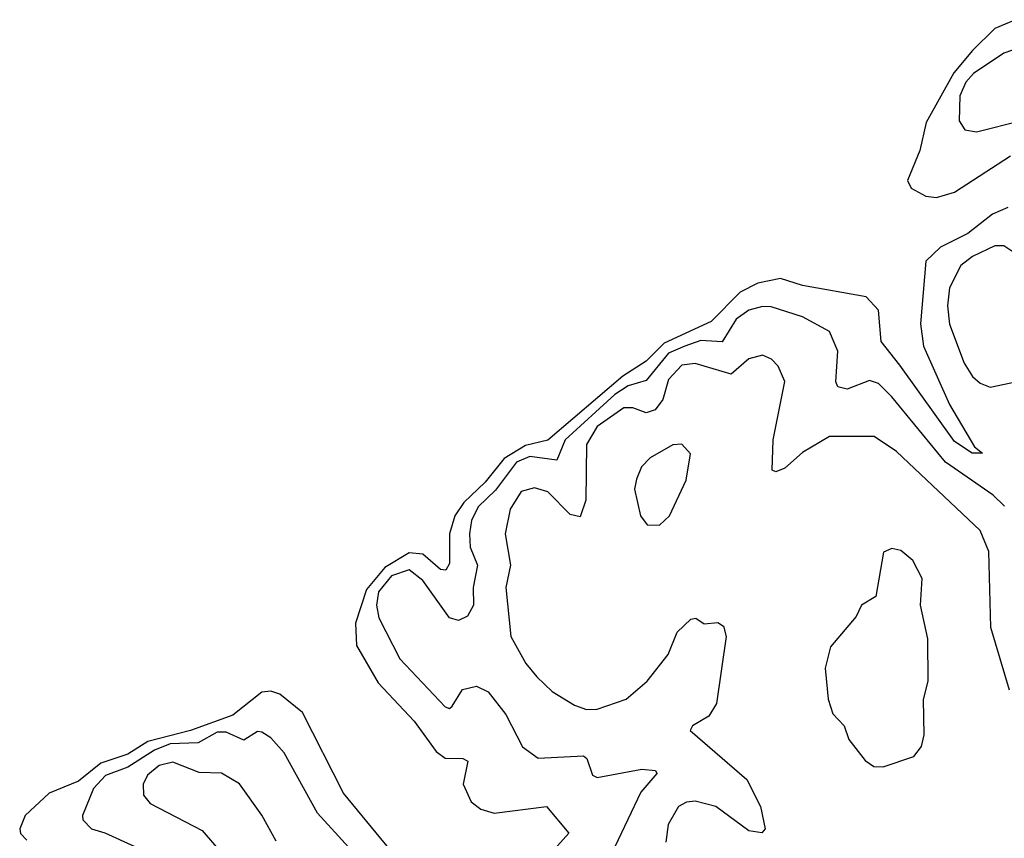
# Model space of a CAD drawing. Extents: x 1678431 to 1860718, y 384618 to 522882.
# Tile 163 of 256: x 1735523 to 1737726, y 466274 to 468105. Entities that reach past the tile are written whole.
import ezdxf

# ---------------------------------------------------------------- set-up
doc = ezdxf.new("R2010")
doc.units = 0

msp = doc.modelspace()

# ---------------------------------------------------------------- linework, layer by layer
at = {"layer": '0CON10XD'}
for points in [[(1737751.5, 468105), (1737704.9, 468085.1), (1737655, 468036), (1737613.8, 467986.2), (1737551.2, 467875), (1737537.5, 467812.5), (1737510, 467745), (1737518.3, 467728.3), (1737550.6, 467710.6), (1737575, 467707.5), (1737615, 467719.4), (1737739.9, 467800.1)], [(1737818.1, 468061.9), (1737725, 468029.8), (1737657.1, 467985), (1737640.3, 467965), (1737627, 467935), (1737625, 467878.8), (1737638.3, 467858.3), (1737663.8, 467853.8), (1737765, 467879.2)], [(1737734.6, 467685), (1737699.8, 467670.2), (1737645, 467627), (1737583.9, 467596.1), (1737550.7, 467565), (1737539, 467425), (1737545.8, 467375), (1737604, 467244), (1737659.3, 467149.3), (1737677.5, 467135), (1737654.4, 467135), (1737615, 467161.1), (1737492.4, 467332.4), (1737450.8, 467385), (1737444.7, 467455), (1737417.3, 467485), (1737275, 467510.1), (1737225.9, 467525.9), (1737174.5, 467515.5), (1737135, 467495.4), (1737070.3, 467429.7), (1736965, 467381.1), (1736925, 467340.9), (1736872.6, 467307.4), (1736705, 467164.3), (1736655, 467152.8), (1736606.9, 467123.1), (1736565, 467070.4), (1736516.8, 467025), (1736496.6, 466995), (1736484.9, 466954.9), (1736485, 466888.8), (1736476.6, 466873.4), (1736465, 466875.3), (1736425, 466909.1), (1736395, 466912.1), (1736340.5, 466879.5), (1736299.3, 466830.7), (1736274.8, 466755), (1736276.8, 466705), (1736325, 466621.7), (1736406, 466536), (1736455, 466467.6), (1736475, 466453), (1736515, 466452.1), (1736526.1, 466446.1), (1736515.2, 466395), (1736533.1, 466355), (1736555, 466339.2), (1736585, 466330.2), (1736702, 466345), (1736751.9, 466285), (1736707.5, 466235)], [(1737745.5, 467585.5), (1737725, 467599.2), (1737705, 467598.9), (1737655, 467575.6), (1737629.4, 467555), (1737603.6, 467505), (1737599.3, 467465), (1737603.9, 467423.9), (1737636.5, 467336.5), (1737655, 467306.9), (1737672.1, 467292.1), (1737695, 467283.1), (1737755, 467295.8)], [(1737726.8, 467016.8), (1737701.4, 467041.4), (1737594.8, 467115), (1737475, 467261.7), (1737445, 467290.8), (1737425, 467297.8), (1737375, 467278.8), (1737353.6, 467283.6), (1737349.1, 467295), (1737353.8, 467363.8), (1737335, 467407.8), (1737275, 467440), (1737205, 467462.6), (1737185, 467463.4), (1737154.9, 467455.1), (1737126.2, 467435), (1737095, 467384.2), (1737047.1, 467387.1), (1737011.2, 467375), (1736975, 467358.8), (1736925, 467297.9), (1736885, 467285.7), (1736855, 467266.6), (1736744.1, 467165), (1736725, 467120), (1736665, 467127.8), (1736634.7, 467115), (1736587.7, 467052.3), (1736548.9, 467015), (1736534.3, 466985), (1736529.8, 466955), (1736531.2, 466925), (1736547.9, 466885), (1736537.9, 466835), (1736538.8, 466795), (1736525, 466771), (1736505, 466760.8), (1736485, 466766.9), (1736425, 466850.3), (1736395, 466874.3), (1736355, 466861.1), (1736325.8, 466825), (1736321.9, 466795), (1736327, 466767), (1736373.8, 466675), (1736475, 466568), (1736485, 466564.3), (1736490.9, 466569.1), (1736513.7, 466606.3), (1736545, 466614.2), (1736571.2, 466601.2), (1736610.8, 466550.8), (1736648.4, 466478.4), (1736683, 466453), (1736785, 466458.5), (1736792.3, 466452.3), (1736804.6, 466415), (1736815, 466409.7), (1736915, 466428.6), (1736945.7, 466425.7), (1736948.5, 466418.5), (1736912.8, 466377.2), (1736855.1, 466254.9)], [(1737737.7, 466605), (1737696.4, 466745), (1737691.9, 466915), (1737672.1, 466962.1), (1737485, 467139.2), (1737435, 467172.7), (1737335, 467172.7), (1737275, 467136.9), (1737235, 467102), (1737215, 467093.8), (1737207, 467097), (1737208.9, 467165), (1737235.4, 467295.4), (1737220, 467330), (1737205.3, 467345.3), (1737185, 467354.6), (1737155, 467346.7), (1737115, 467312), (1737035, 467335.6), (1737005, 467332.5), (1736975, 467300), (1736962.3, 467255), (1736945, 467232.3), (1736925, 467225.9), (1736895, 467236.8), (1736875, 467237), (1736815.7, 467195), (1736791.4, 467155), (1736790.1, 467029.9), (1736777.4, 466992.6), (1736755, 466998.3), (1736705, 467048.6), (1736675, 467057.5), (1736645, 467049.4), (1736620.4, 467010.4), (1736609.8, 466955), (1736621.6, 466885), (1736611.1, 466835), (1736622.5, 466725), (1736655.4, 466665), (1736680.5, 466635), (1736715, 466602.5), (1736765, 466571.5), (1736791.6, 466561.6), (1736815, 466562.4), (1736880, 466585), (1736927.1, 466625), (1736974.3, 466685), (1736994.2, 466735), (1737025, 466763.8), (1737036.4, 466766.4), (1737055, 466753.3), (1737085, 466756.7), (1737098.3, 466748.3), (1737104, 466725), (1737082.5, 466575), (1737065, 466547.1), (1737028.8, 466525), (1737023.8, 466515), (1737150.3, 466405), (1737180.5, 466345), (1737191.2, 466295), (1737183.9, 466286.1), (1737155, 466290.5), (1737080.6, 466345), (1737035, 466356.7), (1737015, 466354.7), (1736997.3, 466345), (1736974.1, 466305), (1736968.8, 466265)], [(1736955, 466974.3), (1736977.5, 466995), (1737014.3, 467075), (1737023.9, 467133.9), (1737005, 467155.7), (1736985, 467154.3), (1736934, 467125), (1736914.2, 467105), (1736903, 467077), (1736898.6, 467055), (1736912, 466995), (1736927.5, 466975), (1736955, 466974.3)], [(1737455, 466434), (1737523.6, 466456.4), (1737541.2, 466478.8), (1737547.1, 466505), (1737545.9, 466584.1), (1737555.8, 466625), (1737555, 466720), (1737538.6, 466795), (1737542.9, 466855), (1737522, 466895), (1737495, 466917.5), (1737475, 466922), (1737456.2, 466913.8), (1737438.8, 466815), (1737406.7, 466795), (1737395, 466770), (1737337.7, 466702.3), (1737325.8, 466654.2), (1737331.9, 466585), (1737342.4, 466552.4), (1737368, 466525), (1737378.8, 466495), (1737415, 466447.5), (1737434.2, 466434.2), (1737455, 466434)], [(1736429.2, 466155), (1736248.1, 466375), (1736155.8, 466555), (1736105, 466596.2), (1736085, 466603), (1736065, 466600.3), (1736000.5, 466549.5), (1735905.2, 466514.8), (1735809.6, 466490.4), (1735765, 466461.8), (1735705, 466441.9), (1735655, 466401.5), (1735589.4, 466375), (1735535.8, 466325), (1735523.2, 466295), (1735524.7, 466284.7), (1735539.3, 466269.3)], [(1736376.8, 466125), (1736189.8, 466329.8), (1736114.7, 466465), (1736085, 466498.2), (1736065, 466511.3), (1736055, 466512.7), (1736025, 466493.6), (1735985, 466510.9), (1735965, 466511.4), (1735922.8, 466487.2), (1735860.2, 466485), (1735825, 466470.6), (1735765, 466433.2), (1735715, 466413.9), (1735688, 466385), (1735663.6, 466325), (1735664.6, 466315), (1735683.8, 466295), (1735713.7, 466286.3), (1735848.2, 466225)], [(1736097.2, 466267.2), (1736065, 466325.6), (1736015.3, 466395.3), (1735975, 466419.1), (1735925, 466421.2), (1735866, 466444), (1735835, 466436.7), (1735809.4, 466415), (1735799.6, 466395), (1735800, 466370), (1735815, 466351.5), (1735931.5, 466291.5), (1735982.2, 466232.2)]]:
    msp.add_lwpolyline(points, dxfattribs=at)

doc.saveas('drawing.dxf')
